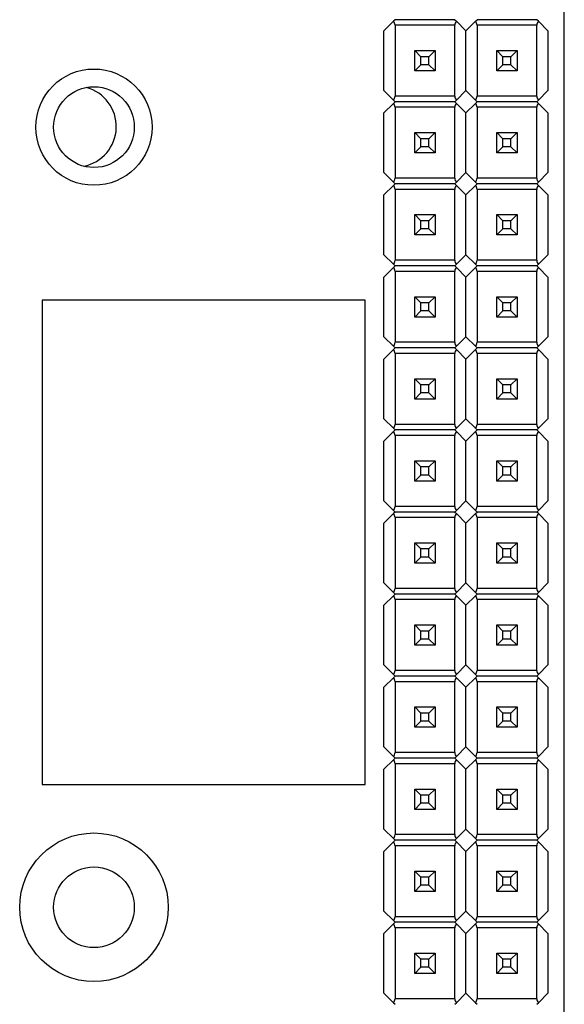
# Model space of a CAD drawing. Header units: millimetres. Extents: x 15 to 205, y 5 to 292.
# Tile 40 of 56: x 86 to 102, y 234 to 264. Entities that reach past the tile are written whole.
import ezdxf

# ---------------------------------------------------------------- set-up
doc = ezdxf.new("R2010")
doc.units = ezdxf.units.MM
doc.layers.add('几何体', color=7, linetype='Continuous')

msp = doc.modelspace()

# ---------------------------------------------------------------- linework, layer by layer
at = {"layer": '几何体'}
for p, q in [((102.4451, 190.4032), (102.4451, 272.403)), ((97.152, 264.3575), (96.8571, 264.0626)), ((97.2026, 264.4081), (97.152, 264.3575)), ((99.0516, 264.4081), (97.2026, 264.4081)), ((99.0516, 264.4081), (99.1022, 264.3575)), ((99.1022, 264.3575), (99.3971, 264.0626)), ((99.3971, 264.0626), (99.692, 264.3575)), ((99.692, 264.3575), (99.7426, 264.4081)), ((101.5916, 264.4081), (99.7426, 264.4081)), ((101.6422, 264.3575), (101.5916, 264.4081)), ((101.9371, 264.0626), (101.6422, 264.3575)), ((96.8571, 262.2136), (96.8571, 264.0626)), ((97.2026, 264.2354), (97.2026, 262.0409)), ((99.0516, 264.2354), (97.2026, 264.2354)), ((99.0516, 262.0409), (99.0516, 264.2354)), ((99.3971, 262.2136), (99.3971, 264.0626)), ((99.7426, 264.2354), (99.7426, 262.0409)), ((101.5916, 264.2354), (99.7426, 264.2354)), ((101.5916, 262.0409), (101.5916, 264.2354)), ((101.9371, 264.0626), (101.9371, 262.2136)), ((97.812, 262.8231), (97.812, 263.4531)), ((98.0023, 263.2631), (97.812, 263.4531)), ((97.812, 263.4531), (98.442, 263.4531)), ((98.442, 263.4531), (98.2523, 263.2631)), ((98.442, 263.4531), (98.442, 262.8231)), ((98.4422, 263.4531), (98.442, 263.4531)), ((100.352, 262.8231), (100.352, 263.4531)), ((100.5423, 263.2631), (100.352, 263.4531)), ((100.352, 263.4531), (100.982, 263.4531)), ((100.982, 263.4531), (100.7923, 263.2631)), ((100.982, 263.4531), (100.982, 262.8231)), ((100.9822, 263.4531), (100.982, 263.4531)), ((98.0023, 263.0131), (98.0023, 263.2631)), ((98.2523, 263.2631), (98.0023, 263.2631)), ((98.2523, 263.0131), (98.2523, 263.2631)), ((100.5423, 263.0131), (100.5423, 263.2631)), ((100.7923, 263.2631), (100.5423, 263.2631)), ((100.7923, 263.0131), (100.7923, 263.2631)), ((98.0023, 263.0131), (97.812, 262.8231)), ((98.442, 262.8231), (97.812, 262.8231)), ((98.2523, 263.0131), (98.0023, 263.0131)), ((98.442, 262.8231), (98.2523, 263.0131)), ((98.4422, 262.8231), (98.442, 262.8231)), ((100.5423, 263.0131), (100.352, 262.8231)), ((100.982, 262.8231), (100.352, 262.8231)), ((100.7923, 263.0131), (100.5423, 263.0131)), ((100.982, 262.8231), (100.7923, 263.0131)), ((100.9822, 262.8231), (100.982, 262.8231)), ((96.8571, 262.2136), (97.152, 261.9187)), ((99.1022, 261.9187), (99.3971, 262.2136)), ((99.3971, 262.2136), (99.692, 261.9187)), ((101.6422, 261.9187), (101.9371, 262.2136)), ((97.152, 261.9187), (97.2026, 261.8681)), ((97.2026, 261.8681), (97.152, 261.8175)), ((99.0516, 262.0409), (97.2026, 262.0409)), ((99.0516, 261.8681), (97.2026, 261.8681)), ((99.0516, 261.8681), (99.1022, 261.9187)), ((99.0516, 261.8681), (99.1022, 261.8175)), ((99.692, 261.9187), (99.7426, 261.8681)), ((99.692, 261.8175), (99.7426, 261.8681)), ((101.5916, 262.0409), (99.7426, 262.0409)), ((101.5916, 261.8681), (99.7426, 261.8681)), ((101.5916, 261.8681), (101.6422, 261.9187)), ((101.6422, 261.8175), (101.5916, 261.8681)), ((97.152, 261.8175), (96.8571, 261.5226)), ((96.8571, 259.6736), (96.8571, 261.5226)), ((97.2026, 261.6954), (97.2026, 259.5009)), ((99.0516, 261.6954), (97.2026, 261.6954)), ((99.0516, 259.5009), (99.0516, 261.6954)), ((99.1022, 261.8175), (99.3971, 261.5226)), ((99.3971, 261.5226), (99.692, 261.8175)), ((99.3971, 259.6736), (99.3971, 261.5226)), ((99.7426, 261.6954), (99.7426, 259.5009)), ((101.5916, 261.6954), (99.7426, 261.6954)), ((101.5916, 259.5009), (101.5916, 261.6954)), ((101.9371, 261.5226), (101.6422, 261.8175)), ((101.9371, 261.5226), (101.9371, 259.6736)), ((97.812, 260.2831), (97.812, 260.9131)), ((98.0023, 260.7231), (97.812, 260.9131)), ((97.812, 260.9131), (98.442, 260.9131)), ((98.442, 260.9131), (98.2523, 260.7231)), ((98.442, 260.9131), (98.442, 260.2831)), ((98.4422, 260.9131), (98.442, 260.9131)), ((100.352, 260.2831), (100.352, 260.9131)), ((100.5423, 260.7231), (100.352, 260.9131)), ((100.352, 260.9131), (100.982, 260.9131)), ((100.982, 260.9131), (100.7923, 260.7231)), ((100.982, 260.9131), (100.982, 260.2831)), ((100.9822, 260.9131), (100.982, 260.9131)), ((98.0023, 260.4731), (98.0023, 260.7231)), ((98.2523, 260.7231), (98.0023, 260.7231)), ((98.2523, 260.4731), (98.2523, 260.7231)), ((100.5423, 260.4731), (100.5423, 260.7231)), ((100.7923, 260.7231), (100.5423, 260.7231)), ((100.7923, 260.4731), (100.7923, 260.7231)), ((98.0023, 260.4731), (97.812, 260.2831)), ((98.2523, 260.4731), (98.0023, 260.4731)), ((98.442, 260.2831), (98.2523, 260.4731)), ((100.5423, 260.4731), (100.352, 260.2831)), ((100.7923, 260.4731), (100.5423, 260.4731)), ((100.982, 260.2831), (100.7923, 260.4731)), ((98.442, 260.2831), (97.812, 260.2831)), ((98.4422, 260.2831), (98.442, 260.2831)), ((100.982, 260.2831), (100.352, 260.2831)), ((100.9822, 260.2831), (100.982, 260.2831)), ((96.8571, 259.6736), (97.152, 259.3787)), ((99.0516, 259.5009), (97.2026, 259.5009)), ((99.1022, 259.3787), (99.3971, 259.6736)), ((99.3971, 259.6736), (99.692, 259.3787)), ((101.5916, 259.5009), (99.7426, 259.5009)), ((101.6422, 259.3787), (101.9371, 259.6736)), ((97.152, 259.2775), (96.8571, 258.9826)), ((97.152, 259.3787), (97.2026, 259.3281)), ((97.2026, 259.3281), (97.152, 259.2775)), ((99.0516, 259.3281), (97.2026, 259.3281)), ((97.2026, 259.1554), (97.2026, 256.9609)), ((99.0516, 259.1554), (97.2026, 259.1554)), ((99.0516, 259.3281), (99.1022, 259.3787)), ((99.0516, 259.3281), (99.1022, 259.2775)), ((99.0516, 256.9609), (99.0516, 259.1554)), ((99.1022, 259.2775), (99.3971, 258.9826)), ((99.3971, 258.9826), (99.692, 259.2775)), ((99.692, 259.3787), (99.7426, 259.3281)), ((99.692, 259.2775), (99.7426, 259.3281)), ((101.5916, 259.3281), (99.7426, 259.3281)), ((99.7426, 259.1554), (99.7426, 256.9609)), ((101.5916, 259.1554), (99.7426, 259.1554)), ((101.5916, 259.3281), (101.6422, 259.3787)), ((101.6422, 259.2775), (101.5916, 259.3281)), ((101.5916, 256.9609), (101.5916, 259.1554)), ((101.9371, 258.9826), (101.6422, 259.2775)), ((96.8571, 257.1336), (96.8571, 258.9826)), ((99.3971, 257.1336), (99.3971, 258.9826)), ((101.9371, 258.9826), (101.9371, 257.1336)), ((97.812, 257.7431), (97.812, 258.3731)), ((98.0023, 258.1831), (97.812, 258.3731)), ((97.812, 258.3731), (98.442, 258.3731)), ((98.0023, 257.9331), (98.0023, 258.1831)), ((98.2523, 258.1831), (98.0023, 258.1831)), ((98.442, 258.3731), (98.2523, 258.1831)), ((98.2523, 257.9331), (98.2523, 258.1831)), ((98.442, 258.3731), (98.442, 257.7431)), ((98.4422, 258.3731), (98.442, 258.3731)), ((100.352, 258.3731), (100.982, 258.3731)), ((100.5423, 258.1831), (100.352, 258.3731)), ((100.352, 257.7431), (100.352, 258.3731)), ((100.7923, 258.1831), (100.5423, 258.1831)), ((100.5423, 257.9331), (100.5423, 258.1831)), ((100.982, 258.3731), (100.7923, 258.1831)), ((100.7923, 257.9331), (100.7923, 258.1831)), ((100.982, 258.3731), (100.982, 257.7431)), ((100.9822, 258.3731), (100.982, 258.3731)), ((98.0023, 257.9331), (97.812, 257.7431)), ((98.2523, 257.9331), (98.0023, 257.9331)), ((98.442, 257.7431), (98.2523, 257.9331)), ((100.5423, 257.9331), (100.352, 257.7431)), ((100.7923, 257.9331), (100.5423, 257.9331)), ((100.982, 257.7431), (100.7923, 257.9331)), ((98.442, 257.7431), (97.812, 257.7431)), ((98.4422, 257.7431), (98.442, 257.7431)), ((100.982, 257.7431), (100.352, 257.7431)), ((100.9822, 257.7431), (100.982, 257.7431)), ((96.8571, 257.1336), (97.152, 256.8387)), ((99.0516, 256.9609), (97.2026, 256.9609)), ((99.1022, 256.8387), (99.3971, 257.1336)), ((99.3971, 257.1336), (99.692, 256.8387)), ((101.5916, 256.9609), (99.7426, 256.9609)), ((101.6422, 256.8387), (101.9371, 257.1336)), ((97.152, 256.7375), (96.8571, 256.4426)), ((97.152, 256.8387), (97.2026, 256.7881)), ((97.2026, 256.7881), (97.152, 256.7375)), ((99.0516, 256.7881), (97.2026, 256.7881)), ((99.0516, 256.7881), (99.1022, 256.8387)), ((99.0516, 256.7881), (99.1022, 256.7375)), ((99.1022, 256.7375), (99.3971, 256.4426)), ((99.3971, 256.4426), (99.692, 256.7375)), ((99.692, 256.8387), (99.7426, 256.7881)), ((99.692, 256.7375), (99.7426, 256.7881)), ((101.5916, 256.7881), (99.7426, 256.7881)), ((101.5916, 256.7881), (101.6422, 256.8387)), ((101.6422, 256.7375), (101.5916, 256.7881)), ((101.9371, 256.4426), (101.6422, 256.7375)), ((96.8571, 254.5936), (96.8571, 256.4426)), ((97.2026, 256.6154), (97.2026, 254.4209)), ((99.0516, 256.6154), (97.2026, 256.6154)), ((99.0516, 254.4209), (99.0516, 256.6154)), ((99.3971, 254.5936), (99.3971, 256.4426)), ((99.7426, 256.6154), (99.7426, 254.4209)), ((101.5916, 256.6154), (99.7426, 256.6154)), ((101.5916, 254.4209), (101.5916, 256.6154)), ((101.9371, 256.4426), (101.9371, 254.5936)), ((86.2751, 255.7281), (86.2751, 240.7279)), ((96.2751, 255.7281), (86.2751, 255.7281)), ((96.2751, 240.7279), (96.2751, 255.7281)), ((97.812, 255.8331), (98.442, 255.8331)), ((98.0023, 255.6431), (97.812, 255.8331)), ((97.812, 255.2031), (97.812, 255.8331)), ((98.442, 255.8331), (98.2523, 255.6431)), ((98.442, 255.8331), (98.442, 255.2031)), ((98.4422, 255.8331), (98.442, 255.8331)), ((100.352, 255.8331), (100.982, 255.8331)), ((100.5423, 255.6431), (100.352, 255.8331)), ((100.352, 255.2031), (100.352, 255.8331)), ((100.982, 255.8331), (100.7923, 255.6431)), ((100.982, 255.8331), (100.982, 255.2031)), ((100.9822, 255.8331), (100.982, 255.8331)), ((98.2523, 255.6431), (98.0023, 255.6431)), ((98.0023, 255.3931), (98.0023, 255.6431)), ((98.2523, 255.3931), (98.2523, 255.6431)), ((100.7923, 255.6431), (100.5423, 255.6431)), ((100.5423, 255.3931), (100.5423, 255.6431)), ((100.7923, 255.3931), (100.7923, 255.6431)), ((98.0023, 255.3931), (97.812, 255.2031)), ((98.442, 255.2031), (97.812, 255.2031)), ((98.2523, 255.3931), (98.0023, 255.3931)), ((98.442, 255.2031), (98.2523, 255.3931)), ((98.4422, 255.2031), (98.442, 255.2031)), ((100.5423, 255.3931), (100.352, 255.2031)), ((100.982, 255.2031), (100.352, 255.2031)), ((100.7923, 255.3931), (100.5423, 255.3931)), ((100.982, 255.2031), (100.7923, 255.3931)), ((100.9822, 255.2031), (100.982, 255.2031)), ((96.8571, 254.5936), (97.152, 254.2987)), ((99.1022, 254.2987), (99.3971, 254.5936)), ((99.3971, 254.5936), (99.692, 254.2987)), ((101.6422, 254.2987), (101.9371, 254.5936)), ((97.152, 254.2987), (97.2026, 254.2481)), ((97.2026, 254.2481), (97.152, 254.1975)), ((99.0516, 254.4209), (97.2026, 254.4209)), ((99.0516, 254.2481), (97.2026, 254.2481)), ((99.0516, 254.2481), (99.1022, 254.2987)), ((99.0516, 254.2481), (99.1022, 254.1975)), ((99.692, 254.2987), (99.7426, 254.2481)), ((99.692, 254.1975), (99.7426, 254.2481)), ((101.5916, 254.4209), (99.7426, 254.4209)), ((101.5916, 254.2481), (99.7426, 254.2481)), ((101.5916, 254.2481), (101.6422, 254.2987)), ((101.6422, 254.1975), (101.5916, 254.2481)), ((97.152, 254.1975), (96.8571, 253.9026)), ((96.8571, 252.0536), (96.8571, 253.9026)), ((97.2026, 254.0754), (97.2026, 251.8809)), ((99.0516, 254.0754), (97.2026, 254.0754)), ((99.0516, 251.8809), (99.0516, 254.0754)), ((99.1022, 254.1975), (99.3971, 253.9026)), ((99.3971, 253.9026), (99.692, 254.1975)), ((99.3971, 252.0536), (99.3971, 253.9026)), ((99.7426, 254.0754), (99.7426, 251.8809)), ((101.5916, 254.0754), (99.7426, 254.0754)), ((101.5916, 251.8809), (101.5916, 254.0754)), ((101.9371, 253.9026), (101.6422, 254.1975)), ((101.9371, 253.9026), (101.9371, 252.0536)), ((97.812, 252.6631), (97.812, 253.2931)), ((98.0023, 253.1031), (97.812, 253.2931)), ((97.812, 253.2931), (98.442, 253.2931)), ((98.442, 253.2931), (98.2523, 253.1031)), ((98.442, 253.2931), (98.442, 252.6631)), ((98.4422, 253.2931), (98.442, 253.2931)), ((100.352, 252.6631), (100.352, 253.2931)), ((100.5423, 253.1031), (100.352, 253.2931)), ((100.352, 253.2931), (100.982, 253.2931)), ((100.982, 253.2931), (100.7923, 253.1031)), ((100.982, 253.2931), (100.982, 252.6631)), ((100.9822, 253.2931), (100.982, 253.2931)), ((98.0023, 252.8531), (98.0023, 253.1031)), ((98.2523, 253.1031), (98.0023, 253.1031)), ((98.2523, 252.8531), (98.2523, 253.1031)), ((100.5423, 252.8531), (100.5423, 253.1031)), ((100.7923, 253.1031), (100.5423, 253.1031)), ((100.7923, 252.8531), (100.7923, 253.1031)), ((98.0023, 252.8531), (97.812, 252.6631)), ((98.2523, 252.8531), (98.0023, 252.8531)), ((98.442, 252.6631), (98.2523, 252.8531)), ((100.5423, 252.8531), (100.352, 252.6631)), ((100.7923, 252.8531), (100.5423, 252.8531)), ((100.982, 252.6631), (100.7923, 252.8531)), ((98.442, 252.6631), (97.812, 252.6631)), ((98.4422, 252.6631), (98.442, 252.6631)), ((100.982, 252.6631), (100.352, 252.6631)), ((100.9822, 252.6631), (100.982, 252.6631)), ((96.8571, 252.0536), (97.152, 251.7587)), ((99.0516, 251.8809), (97.2026, 251.8809)), ((99.1022, 251.7587), (99.3971, 252.0536)), ((99.3971, 252.0536), (99.692, 251.7587)), ((101.5916, 251.8809), (99.7426, 251.8809)), ((101.6422, 251.7587), (101.9371, 252.0536)), ((97.152, 251.6575), (96.8571, 251.3626)), ((97.152, 251.7587), (97.2026, 251.7081)), ((97.2026, 251.7081), (97.152, 251.6575)), ((99.0516, 251.7081), (97.2026, 251.7081)), ((97.2026, 251.5354), (97.2026, 249.3409)), ((99.0516, 251.5354), (97.2026, 251.5354)), ((99.0516, 251.7081), (99.1022, 251.7587)), ((99.0516, 251.7081), (99.1022, 251.6575)), ((99.0516, 249.3409), (99.0516, 251.5354)), ((99.1022, 251.6575), (99.3971, 251.3626)), ((99.3971, 251.3626), (99.692, 251.6575)), ((99.692, 251.7587), (99.7426, 251.7081)), ((99.692, 251.6575), (99.7426, 251.7081)), ((101.5916, 251.7081), (99.7426, 251.7081)), ((99.7426, 251.5354), (99.7426, 249.3409)), ((101.5916, 251.5354), (99.7426, 251.5354)), ((101.5916, 251.7081), (101.6422, 251.7587)), ((101.6422, 251.6575), (101.5916, 251.7081)), ((101.5916, 249.3409), (101.5916, 251.5354)), ((101.9371, 251.3626), (101.6422, 251.6575)), ((96.8571, 249.5136), (96.8571, 251.3626)), ((99.3971, 249.5136), (99.3971, 251.3626)), ((101.9371, 251.3626), (101.9371, 249.5136)), ((97.812, 250.7531), (98.442, 250.7531)), ((98.0023, 250.5631), (97.812, 250.7531)), ((97.812, 250.1231), (97.812, 250.7531)), ((98.2523, 250.5631), (98.0023, 250.5631)), ((98.0023, 250.3131), (98.0023, 250.5631)), ((98.442, 250.7531), (98.2523, 250.5631)), ((98.2523, 250.3131), (98.2523, 250.5631)), ((98.442, 250.7531), (98.442, 250.1231)), ((98.4422, 250.7531), (98.442, 250.7531)), ((100.352, 250.7531), (100.982, 250.7531)), ((100.5423, 250.5631), (100.352, 250.7531)), ((100.352, 250.1231), (100.352, 250.7531)), ((100.7923, 250.5631), (100.5423, 250.5631)), ((100.5423, 250.3131), (100.5423, 250.5631)), ((100.982, 250.7531), (100.7923, 250.5631)), ((100.7923, 250.3131), (100.7923, 250.5631)), ((100.982, 250.7531), (100.982, 250.1231)), ((100.9822, 250.7531), (100.982, 250.7531)), ((98.0023, 250.3131), (97.812, 250.1231)), ((98.2523, 250.3131), (98.0023, 250.3131)), ((98.442, 250.1231), (98.2523, 250.3131)), ((100.5423, 250.3131), (100.352, 250.1231)), ((100.7923, 250.3131), (100.5423, 250.3131)), ((100.982, 250.1231), (100.7923, 250.3131)), ((98.442, 250.1231), (97.812, 250.1231)), ((98.4422, 250.1231), (98.442, 250.1231)), ((100.982, 250.1231), (100.352, 250.1231)), ((100.9822, 250.1231), (100.982, 250.1231)), ((96.8571, 249.5136), (97.152, 249.2187)), ((99.0516, 249.3409), (97.2026, 249.3409)), ((99.1022, 249.2187), (99.3971, 249.5136)), ((99.3971, 249.5136), (99.692, 249.2187)), ((101.5916, 249.3409), (99.7426, 249.3409)), ((101.6422, 249.2187), (101.9371, 249.5136)), ((97.152, 249.1175), (96.8571, 248.8226)), ((97.152, 249.2187), (97.2026, 249.1681)), ((97.2026, 249.1681), (97.152, 249.1175)), ((99.0516, 249.1681), (97.2026, 249.1681)), ((99.0516, 249.1681), (99.1022, 249.2187)), ((99.0516, 249.1681), (99.1022, 249.1175)), ((99.1022, 249.1175), (99.3971, 248.8226)), ((99.3971, 248.8226), (99.692, 249.1175)), ((99.692, 249.2187), (99.7426, 249.1681)), ((99.692, 249.1175), (99.7426, 249.1681)), ((101.5916, 249.1681), (99.7426, 249.1681)), ((101.5916, 249.1681), (101.6422, 249.2187)), ((101.6422, 249.1175), (101.5916, 249.1681)), ((101.9371, 248.8226), (101.6422, 249.1175)), ((96.8571, 246.9736), (96.8571, 248.8226)), ((97.2026, 248.9954), (97.2026, 246.8009)), ((99.0516, 248.9954), (97.2026, 248.9954)), ((99.0516, 246.8009), (99.0516, 248.9954)), ((99.3971, 246.9736), (99.3971, 248.8226)), ((99.7426, 248.9954), (99.7426, 246.8009)), ((101.5916, 248.9954), (99.7426, 248.9954)), ((101.5916, 246.8009), (101.5916, 248.9954)), ((101.9371, 248.8226), (101.9371, 246.9736)), ((97.812, 248.2131), (98.442, 248.2131)), ((98.0023, 248.0231), (97.812, 248.2131)), ((97.812, 247.5831), (97.812, 248.2131)), ((98.442, 248.2131), (98.2523, 248.0231)), ((98.442, 248.2131), (98.442, 247.5831)), ((98.4422, 248.2131), (98.442, 248.2131)), ((100.352, 247.5831), (100.352, 248.2131)), ((100.5423, 248.0231), (100.352, 248.2131)), ((100.352, 248.2131), (100.982, 248.2131)), ((100.982, 248.2131), (100.7923, 248.0231)), ((100.982, 248.2131), (100.982, 247.5831)), ((100.9822, 248.2131), (100.982, 248.2131)), ((98.2523, 248.0231), (98.0023, 248.0231)), ((98.0023, 247.7731), (98.0023, 248.0231)), ((98.2523, 247.7731), (98.2523, 248.0231)), ((100.5423, 247.7731), (100.5423, 248.0231)), ((100.7923, 248.0231), (100.5423, 248.0231)), ((100.7923, 247.7731), (100.7923, 248.0231)), ((98.0023, 247.7731), (97.812, 247.5831)), ((98.442, 247.5831), (97.812, 247.5831)), ((98.2523, 247.7731), (98.0023, 247.7731)), ((98.442, 247.5831), (98.2523, 247.7731)), ((98.4422, 247.5831), (98.442, 247.5831)), ((100.5423, 247.7731), (100.352, 247.5831)), ((100.982, 247.5831), (100.352, 247.5831)), ((100.7923, 247.7731), (100.5423, 247.7731)), ((100.982, 247.5831), (100.7923, 247.7731)), ((100.9822, 247.5831), (100.982, 247.5831)), ((96.8571, 246.9736), (97.152, 246.6787)), ((99.1022, 246.6787), (99.3971, 246.9736)), ((99.3971, 246.9736), (99.692, 246.6787)), ((101.6422, 246.6787), (101.9371, 246.9736)), ((97.152, 246.6787), (97.2026, 246.6281)), ((97.2026, 246.6281), (97.152, 246.5775)), ((99.0516, 246.8009), (97.2026, 246.8009)), ((99.0516, 246.6281), (97.2026, 246.6281)), ((99.0516, 246.6281), (99.1022, 246.6787)), ((99.0516, 246.6281), (99.1022, 246.5775)), ((99.692, 246.6787), (99.7426, 246.6281)), ((99.692, 246.5775), (99.7426, 246.6281)), ((101.5916, 246.8009), (99.7426, 246.8009)), ((101.5916, 246.6281), (99.7426, 246.6281)), ((101.5916, 246.6281), (101.6422, 246.6787)), ((101.6422, 246.5775), (101.5916, 246.6281)), ((97.152, 246.5775), (96.8571, 246.2826)), ((96.8571, 244.4336), (96.8571, 246.2826)), ((97.2026, 246.4554), (97.2026, 244.2609)), ((99.0516, 246.4554), (97.2026, 246.4554)), ((99.0516, 244.2609), (99.0516, 246.4554)), ((99.1022, 246.5775), (99.3971, 246.2826)), ((99.3971, 246.2826), (99.692, 246.5775)), ((99.3971, 244.4336), (99.3971, 246.2826)), ((99.7426, 246.4554), (99.7426, 244.2609)), ((101.5916, 246.4554), (99.7426, 246.4554)), ((101.5916, 244.2609), (101.5916, 246.4554)), ((101.9371, 246.2826), (101.6422, 246.5775)), ((101.9371, 246.2826), (101.9371, 244.4336)), ((97.812, 245.6731), (98.442, 245.6731)), ((98.0023, 245.4831), (97.812, 245.6731)), ((97.812, 245.0431), (97.812, 245.6731)), ((98.442, 245.6731), (98.2523, 245.4831)), ((98.442, 245.6731), (98.442, 245.0431)), ((98.4422, 245.6731), (98.442, 245.6731)), ((100.352, 245.0431), (100.352, 245.6731)), ((100.5423, 245.4831), (100.352, 245.6731)), ((100.352, 245.6731), (100.982, 245.6731)), ((100.982, 245.6731), (100.7923, 245.4831)), ((100.982, 245.6731), (100.982, 245.0431)), ((100.9822, 245.6731), (100.982, 245.6731)), ((98.0023, 245.2331), (98.0023, 245.4831)), ((98.2523, 245.4831), (98.0023, 245.4831)), ((98.2523, 245.2331), (98.2523, 245.4831)), ((100.5423, 245.2331), (100.5423, 245.4831)), ((100.7923, 245.4831), (100.5423, 245.4831)), ((100.7923, 245.2331), (100.7923, 245.4831)), ((98.0023, 245.2331), (97.812, 245.0431)), ((98.2523, 245.2331), (98.0023, 245.2331)), ((98.442, 245.0431), (98.2523, 245.2331)), ((100.5423, 245.2331), (100.352, 245.0431)), ((100.7923, 245.2331), (100.5423, 245.2331)), ((100.982, 245.0431), (100.7923, 245.2331)), ((98.442, 245.0431), (97.812, 245.0431)), ((98.4422, 245.0431), (98.442, 245.0431)), ((100.982, 245.0431), (100.352, 245.0431)), ((100.9822, 245.0431), (100.982, 245.0431)), ((96.8571, 244.4336), (97.152, 244.1387)), ((99.0516, 244.2609), (97.2026, 244.2609)), ((99.1022, 244.1387), (99.3971, 244.4336)), ((99.3971, 244.4336), (99.692, 244.1387)), ((101.5916, 244.2609), (99.7426, 244.2609)), ((101.6422, 244.1387), (101.9371, 244.4336)), ((97.152, 244.0375), (96.8571, 243.7426)), ((97.152, 244.1387), (97.2026, 244.0881)), ((97.2026, 244.0881), (97.152, 244.0375)), ((99.0516, 244.0881), (97.2026, 244.0881)), ((97.2026, 243.9154), (97.2026, 241.7209)), ((99.0516, 243.9154), (97.2026, 243.9154)), ((99.0516, 244.0881), (99.1022, 244.1387)), ((99.0516, 244.0881), (99.1022, 244.0375)), ((99.0516, 241.7209), (99.0516, 243.9154)), ((99.1022, 244.0375), (99.3971, 243.7426)), ((99.3971, 243.7426), (99.692, 244.0375)), ((99.692, 244.1387), (99.7426, 244.0881)), ((99.692, 244.0375), (99.7426, 244.0881)), ((101.5916, 244.0881), (99.7426, 244.0881)), ((99.7426, 243.9154), (99.7426, 241.7209)), ((101.5916, 243.9154), (99.7426, 243.9154)), ((101.5916, 244.0881), (101.6422, 244.1387)), ((101.6422, 244.0375), (101.5916, 244.0881)), ((101.5916, 241.7209), (101.5916, 243.9154)), ((101.9371, 243.7426), (101.6422, 244.0375)), ((96.8571, 241.8936), (96.8571, 243.7426)), ((99.3971, 241.8936), (99.3971, 243.7426)), ((101.9371, 243.7426), (101.9371, 241.8936)), ((97.812, 243.1331), (98.442, 243.1331)), ((98.0023, 242.9431), (97.812, 243.1331)), ((97.812, 242.5031), (97.812, 243.1331)), ((98.0023, 242.6931), (98.0023, 242.9431)), ((98.2523, 242.9431), (98.0023, 242.9431)), ((98.442, 243.1331), (98.2523, 242.9431)), ((98.2523, 242.6931), (98.2523, 242.9431)), ((98.442, 243.1331), (98.442, 242.5031)), ((98.4422, 243.1331), (98.442, 243.1331)), ((100.352, 242.5031), (100.352, 243.1331)), ((100.5423, 242.9431), (100.352, 243.1331)), ((100.352, 243.1331), (100.982, 243.1331)), ((100.5423, 242.6931), (100.5423, 242.9431)), ((100.7923, 242.9431), (100.5423, 242.9431)), ((100.982, 243.1331), (100.7923, 242.9431)), ((100.7923, 242.6931), (100.7923, 242.9431)), ((100.982, 243.1331), (100.982, 242.5031)), ((100.9822, 243.1331), (100.982, 243.1331)), ((98.0023, 242.6931), (97.812, 242.5031)), ((98.2523, 242.6931), (98.0023, 242.6931)), ((98.442, 242.5031), (98.2523, 242.6931)), ((100.5423, 242.6931), (100.352, 242.5031)), ((100.7923, 242.6931), (100.5423, 242.6931)), ((100.982, 242.5031), (100.7923, 242.6931)), ((98.442, 242.5031), (97.812, 242.5031)), ((98.4422, 242.5031), (98.442, 242.5031)), ((100.982, 242.5031), (100.352, 242.5031)), ((100.9822, 242.5031), (100.982, 242.5031)), ((96.8571, 241.8936), (97.152, 241.5987)), ((99.0516, 241.7209), (97.2026, 241.7209)), ((99.1022, 241.5987), (99.3971, 241.8936)), ((99.3971, 241.8936), (99.692, 241.5987)), ((101.5916, 241.7209), (99.7426, 241.7209)), ((101.6422, 241.5987), (101.9371, 241.8936)), ((97.152, 241.4975), (96.8571, 241.2026)), ((97.152, 241.5987), (97.2026, 241.5481)), ((97.2026, 241.5481), (97.152, 241.4975)), ((99.0516, 241.5481), (97.2026, 241.5481)), ((99.0516, 241.5481), (99.1022, 241.5987)), ((99.0516, 241.5481), (99.1022, 241.4975)), ((99.1022, 241.4975), (99.3971, 241.2026)), ((99.3971, 241.2026), (99.692, 241.4975)), ((99.692, 241.5987), (99.7426, 241.5481)), ((99.692, 241.4975), (99.7426, 241.5481)), ((101.5916, 241.5481), (99.7426, 241.5481)), ((101.5916, 241.5481), (101.6422, 241.5987)), ((101.6422, 241.4975), (101.5916, 241.5481)), ((101.9371, 241.2026), (101.6422, 241.4975)), ((96.8571, 239.3536), (96.8571, 241.2026)), ((97.2026, 241.3754), (97.2026, 239.1809)), ((99.0516, 241.3754), (97.2026, 241.3754)), ((99.0516, 239.1809), (99.0516, 241.3754)), ((99.3971, 239.3536), (99.3971, 241.2026)), ((99.7426, 241.3754), (99.7426, 239.1809)), ((101.5916, 241.3754), (99.7426, 241.3754)), ((101.5916, 239.1809), (101.5916, 241.3754)), ((101.9371, 241.2026), (101.9371, 239.3536)), ((86.2751, 240.7279), (96.2751, 240.7279)), ((97.812, 240.5931), (98.442, 240.5931)), ((98.0023, 240.4031), (97.812, 240.5931)), ((97.812, 239.9631), (97.812, 240.5931)), ((98.442, 240.5931), (98.2523, 240.4031)), ((98.442, 240.5931), (98.442, 239.9631)), ((98.4422, 240.5931), (98.442, 240.5931)), ((100.352, 239.9631), (100.352, 240.5931)), ((100.5423, 240.4031), (100.352, 240.5931)), ((100.352, 240.5931), (100.982, 240.5931)), ((100.982, 240.5931), (100.7923, 240.4031)), ((100.982, 240.5931), (100.982, 239.9631)), ((100.9822, 240.5931), (100.982, 240.5931)), ((98.2523, 240.4031), (98.0023, 240.4031)), ((98.0023, 240.1531), (98.0023, 240.4031)), ((98.2523, 240.1531), (98.2523, 240.4031)), ((100.5423, 240.1531), (100.5423, 240.4031)), ((100.7923, 240.4031), (100.5423, 240.4031)), ((100.7923, 240.1531), (100.7923, 240.4031)), ((98.0023, 240.1531), (97.812, 239.9631)), ((98.442, 239.9631), (97.812, 239.9631)), ((98.2523, 240.1531), (98.0023, 240.1531)), ((98.442, 239.9631), (98.2523, 240.1531)), ((98.4422, 239.9631), (98.442, 239.9631)), ((100.5423, 240.1531), (100.352, 239.9631)), ((100.982, 239.9631), (100.352, 239.9631)), ((100.7923, 240.1531), (100.5423, 240.1531)), ((100.982, 239.9631), (100.7923, 240.1531)), ((100.9822, 239.9631), (100.982, 239.9631)), ((96.8571, 239.3536), (97.152, 239.0587)), ((99.1022, 239.0587), (99.3971, 239.3536)), ((99.3971, 239.3536), (99.692, 239.0587)), ((101.6422, 239.0587), (101.9371, 239.3536)), ((97.152, 239.0587), (97.2026, 239.0081)), ((97.2026, 239.0081), (97.152, 238.9575)), ((99.0516, 239.1809), (97.2026, 239.1809)), ((99.0516, 239.0081), (97.2026, 239.0081)), ((99.0516, 239.0081), (99.1022, 239.0587)), ((99.0516, 239.0081), (99.1022, 238.9575)), ((99.692, 239.0587), (99.7426, 239.0081)), ((99.692, 238.9575), (99.7426, 239.0081)), ((101.5916, 239.1809), (99.7426, 239.1809)), ((101.5916, 239.0081), (99.7426, 239.0081)), ((101.5916, 239.0081), (101.6422, 239.0587)), ((101.6422, 238.9575), (101.5916, 239.0081)), ((97.152, 238.9575), (96.8571, 238.6626)), ((96.8571, 236.8136), (96.8571, 238.6626)), ((97.2026, 238.8354), (97.2026, 236.6409)), ((99.0516, 238.8354), (97.2026, 238.8354)), ((99.0516, 236.6409), (99.0516, 238.8354)), ((99.1022, 238.9575), (99.3971, 238.6626)), ((99.3971, 238.6626), (99.692, 238.9575)), ((99.3971, 236.8136), (99.3971, 238.6626)), ((99.7426, 238.8354), (99.7426, 236.6409)), ((101.5916, 238.8354), (99.7426, 238.8354)), ((101.5916, 236.6409), (101.5916, 238.8354)), ((101.9371, 238.6626), (101.6422, 238.9575)), ((101.9371, 238.6626), (101.9371, 236.8136)), ((97.812, 238.0531), (98.442, 238.0531)), ((98.0023, 237.8631), (97.812, 238.0531)), ((97.812, 237.4231), (97.812, 238.0531)), ((98.442, 238.0531), (98.2523, 237.8631)), ((98.442, 238.0531), (98.442, 237.4231)), ((98.4422, 238.0531), (98.442, 238.0531)), ((100.352, 238.0531), (100.982, 238.0531)), ((100.5423, 237.8631), (100.352, 238.0531)), ((100.352, 237.4231), (100.352, 238.0531)), ((100.982, 238.0531), (100.7923, 237.8631)), ((100.982, 238.0531), (100.982, 237.4231)), ((100.9822, 238.0531), (100.982, 238.0531)), ((98.2523, 237.8631), (98.0023, 237.8631)), ((98.0023, 237.6131), (98.0023, 237.8631)), ((98.2523, 237.6131), (98.2523, 237.8631)), ((100.7923, 237.8631), (100.5423, 237.8631)), ((100.5423, 237.6131), (100.5423, 237.8631)), ((100.7923, 237.6131), (100.7923, 237.8631)), ((98.0023, 237.6131), (97.812, 237.4231)), ((98.2523, 237.6131), (98.0023, 237.6131)), ((98.442, 237.4231), (98.2523, 237.6131)), ((100.5423, 237.6131), (100.352, 237.4231)), ((100.7923, 237.6131), (100.5423, 237.6131)), ((100.982, 237.4231), (100.7923, 237.6131)), ((98.442, 237.4231), (97.812, 237.4231)), ((98.4422, 237.4231), (98.442, 237.4231)), ((100.982, 237.4231), (100.352, 237.4231)), ((100.9822, 237.4231), (100.982, 237.4231)), ((96.8571, 236.8136), (97.152, 236.5187)), ((99.0516, 236.6409), (97.2026, 236.6409)), ((99.1022, 236.5187), (99.3971, 236.8136)), ((99.3971, 236.8136), (99.692, 236.5187)), ((101.5916, 236.6409), (99.7426, 236.6409)), ((101.6422, 236.5187), (101.9371, 236.8136)), ((97.152, 236.4175), (96.8571, 236.1226)), ((97.152, 236.5187), (97.2026, 236.4681)), ((97.2026, 236.4681), (97.152, 236.4175)), ((99.0516, 236.4681), (97.2026, 236.4681)), ((97.2026, 236.2954), (97.2026, 234.1009)), ((99.0516, 236.2954), (97.2026, 236.2954)), ((99.0516, 236.4681), (99.1022, 236.5187)), ((99.0516, 236.4681), (99.1022, 236.4175)), ((99.0516, 234.1009), (99.0516, 236.2954)), ((99.1022, 236.4175), (99.3971, 236.1226)), ((99.3971, 236.1226), (99.692, 236.4175)), ((99.692, 236.5187), (99.7426, 236.4681)), ((99.692, 236.4175), (99.7426, 236.4681)), ((101.5916, 236.4681), (99.7426, 236.4681)), ((99.7426, 236.2954), (99.7426, 234.1009)), ((101.5916, 236.2954), (99.7426, 236.2954)), ((101.5916, 236.4681), (101.6422, 236.5187)), ((101.6422, 236.4175), (101.5916, 236.4681)), ((101.5916, 234.1009), (101.5916, 236.2954)), ((101.9371, 236.1226), (101.6422, 236.4175)), ((96.8571, 234.2736), (96.8571, 236.1226)), ((99.3971, 234.2736), (99.3971, 236.1226)), ((101.9371, 236.1226), (101.9371, 234.2736)), ((97.812, 234.8831), (97.812, 235.5131)), ((98.0023, 235.3231), (97.812, 235.5131)), ((97.812, 235.5131), (98.442, 235.5131)), ((98.0023, 235.0731), (98.0023, 235.3231)), ((98.2523, 235.3231), (98.0023, 235.3231)), ((98.442, 235.5131), (98.2523, 235.3231)), ((98.2523, 235.0731), (98.2523, 235.3231)), ((98.442, 235.5131), (98.442, 234.8831)), ((98.4422, 235.5131), (98.442, 235.5131)), ((100.352, 234.8831), (100.352, 235.5131)), ((100.5423, 235.3231), (100.352, 235.5131)), ((100.352, 235.5131), (100.982, 235.5131)), ((100.5423, 235.0731), (100.5423, 235.3231)), ((100.7923, 235.3231), (100.5423, 235.3231)), ((100.982, 235.5131), (100.7923, 235.3231)), ((100.7923, 235.0731), (100.7923, 235.3231)), ((100.982, 235.5131), (100.982, 234.8831)), ((100.9822, 235.5131), (100.982, 235.5131)), ((98.0023, 235.0731), (97.812, 234.8831)), ((98.2523, 235.0731), (98.0023, 235.0731)), ((98.442, 234.8831), (98.2523, 235.0731)), ((100.5423, 235.0731), (100.352, 234.8831)), ((100.7923, 235.0731), (100.5423, 235.0731)), ((100.982, 234.8831), (100.7923, 235.0731)), ((98.442, 234.8831), (97.812, 234.8831)), ((98.4422, 234.8831), (98.442, 234.8831)), ((100.982, 234.8831), (100.352, 234.8831)), ((100.9822, 234.8831), (100.982, 234.8831)), ((96.8571, 234.2736), (97.152, 233.9787)), ((99.0516, 234.1009), (97.2026, 234.1009)), ((99.1022, 233.9787), (99.3971, 234.2736)), ((99.3971, 234.2736), (99.692, 233.9787)), ((101.5916, 234.1009), (99.7426, 234.1009)), ((101.6422, 233.9787), (101.9371, 234.2736)), ((97.152, 233.9787), (97.2026, 233.9281)), ((99.0516, 233.9281), (99.1022, 233.9787)), ((99.692, 233.9787), (99.7426, 233.9281)), ((101.5916, 233.9281), (101.6422, 233.9787))]:
    msp.add_line(p, q, dxfattribs=at)
for centre, radius in [((87.8749, 261.0817), 1.8), ((87.8749, 261.0817), 1.25), ((87.8749, 236.9317), 2.3), ((87.8749, 236.9317), 1.25)]:
    msp.add_circle(centre, radius, dxfattribs=at)
for centre, radius, start, end in [((97.0298, 264.2354), 0.1727, 0, 45), ((99.2243, 264.2354), 0.1727, 135, 180), ((99.5698, 264.2354), 0.1727, 0, 45), ((101.7643, 264.2354), 0.1727, 135, 180), ((87.318, 261.0999), 1.25, 280.99585, 75.24135), ((97.0298, 262.0409), 0.1727, 315, 0), ((99.2243, 262.0409), 0.1727, 180, 225), ((99.5698, 262.0409), 0.1727, 315, 0), ((101.7643, 262.0409), 0.1727, 180, 225), ((97.0298, 261.6954), 0.1727, 0, 45), ((99.2243, 261.6954), 0.1727, 135, 180), ((99.5698, 261.6954), 0.1727, 0, 45), ((101.7643, 261.6954), 0.1727, 135, 180), ((97.0298, 259.5009), 0.1727, 315, 0), ((99.2243, 259.5009), 0.1727, 180, 225), ((99.5698, 259.5009), 0.1727, 315, 0), ((101.7643, 259.5009), 0.1727, 180, 225), ((97.0298, 259.1554), 0.1727, 0, 45), ((99.2243, 259.1554), 0.1727, 135, 180), ((99.5698, 259.1554), 0.1727, 0, 45), ((101.7643, 259.1554), 0.1727, 135, 180), ((97.0298, 256.9609), 0.1727, 315, 0), ((99.2243, 256.9609), 0.1727, 180, 225), ((99.5698, 256.9609), 0.1727, 315, 0), ((101.7643, 256.9609), 0.1727, 180, 225), ((97.0298, 256.6154), 0.1727, 0, 45), ((99.2243, 256.6154), 0.1727, 135, 180), ((99.5698, 256.6154), 0.1727, 0, 45), ((101.7643, 256.6154), 0.1727, 135, 180), ((97.0298, 254.4209), 0.1727, 315, 0), ((99.2243, 254.4209), 0.1727, 180, 225), ((99.5698, 254.4209), 0.1727, 315, 0), ((101.7643, 254.4209), 0.1727, 180, 225), ((97.0298, 254.0754), 0.1727, 0, 45), ((99.2243, 254.0754), 0.1727, 135, 180), ((99.5698, 254.0754), 0.1727, 0, 45), ((101.7643, 254.0754), 0.1727, 135, 180), ((97.0298, 251.8809), 0.1727, 315, 0), ((99.2243, 251.8809), 0.1727, 180, 225), ((99.5698, 251.8809), 0.1727, 315, 0), ((101.7643, 251.8809), 0.1727, 180, 225), ((97.0298, 251.5354), 0.1727, 0, 45), ((99.2243, 251.5354), 0.1727, 135, 180), ((99.5698, 251.5354), 0.1727, 0, 45), ((101.7643, 251.5354), 0.1727, 135, 180), ((97.0298, 249.3409), 0.1727, 315, 0), ((99.2243, 249.3409), 0.1727, 180, 225), ((99.5698, 249.3409), 0.1727, 315, 0), ((101.7643, 249.3409), 0.1727, 180, 225), ((97.0298, 248.9954), 0.1727, 0, 45), ((99.2243, 248.9954), 0.1727, 135, 180), ((99.5698, 248.9954), 0.1727, 0, 45), ((101.7643, 248.9954), 0.1727, 135, 180), ((97.0298, 246.8009), 0.1727, 315, 0), ((99.2243, 246.8009), 0.1727, 180, 225), ((99.5698, 246.8009), 0.1727, 315, 0), ((101.7643, 246.8009), 0.1727, 180, 225), ((97.0298, 246.4554), 0.1727, 0, 45), ((99.2243, 246.4554), 0.1727, 135, 180), ((99.5698, 246.4554), 0.1727, 0, 45), ((101.7643, 246.4554), 0.1727, 135, 180), ((97.0298, 244.2609), 0.1727, 315, 0), ((99.2243, 244.2609), 0.1727, 180, 225), ((99.5698, 244.2609), 0.1727, 315, 0), ((101.7643, 244.2609), 0.1727, 180, 225), ((97.0298, 243.9154), 0.1727, 0, 45), ((99.2243, 243.9154), 0.1727, 135, 180), ((99.5698, 243.9154), 0.1727, 0, 45), ((101.7643, 243.9154), 0.1727, 135, 180), ((97.0298, 241.7209), 0.1727, 315, 0), ((99.2243, 241.7209), 0.1727, 180, 225), ((99.5698, 241.7209), 0.1727, 315, 0), ((101.7643, 241.7209), 0.1727, 180, 225), ((97.0298, 241.3754), 0.1727, 0, 45), ((99.2243, 241.3754), 0.1727, 135, 180), ((99.5698, 241.3754), 0.1727, 0, 45), ((101.7643, 241.3754), 0.1727, 135, 180), ((97.0298, 239.1809), 0.1727, 315, 0), ((99.2243, 239.1809), 0.1727, 180, 225), ((99.5698, 239.1809), 0.1727, 315, 0), ((101.7643, 239.1809), 0.1727, 180, 225), ((97.0298, 238.8354), 0.1727, 0, 45), ((99.2243, 238.8354), 0.1727, 135, 180), ((99.5698, 238.8354), 0.1727, 0, 45), ((101.7643, 238.8354), 0.1727, 135, 180), ((97.0298, 236.6409), 0.1727, 315, 0), ((99.2243, 236.6409), 0.1727, 180, 225), ((99.5698, 236.6409), 0.1727, 315, 0), ((101.7643, 236.6409), 0.1727, 180, 225), ((97.0298, 236.2954), 0.1727, 0, 45), ((99.2243, 236.2954), 0.1727, 135, 180), ((99.5698, 236.2954), 0.1727, 0, 45), ((101.7643, 236.2954), 0.1727, 135, 180), ((97.0298, 234.1009), 0.1727, 315, 0), ((99.2243, 234.1009), 0.1727, 180, 225), ((99.5698, 234.1009), 0.1727, 315, 0), ((101.7643, 234.1009), 0.1727, 180, 225)]:
    msp.add_arc(centre, radius, start, end, dxfattribs=at)

doc.saveas('drawing.dxf')
